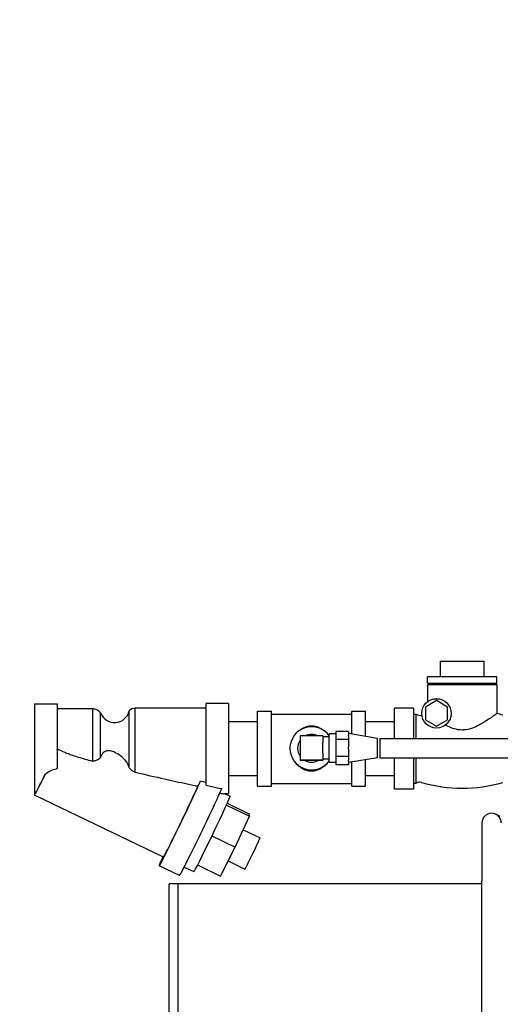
# Model space of a CAD drawing. Header units: inches. Extents: x 18 to 846, y -67 to 561.
# Tile 101 of 256: x 111 to 120, y 149 to 168. Entities that reach past the tile are written whole.
import ezdxf

# ---------------------------------------------------------------- set-up
doc = ezdxf.new("R2010")
doc.units = ezdxf.units.IN
doc.header["$LTSCALE"] = 24
doc.header["$MEASUREMENT"] = 0
doc.layers.add('Dimension (ANSI)', color=7, linetype='Continuous', lineweight=25)
doc.layers.add('Visible (ANSI)', color=7, linetype='Continuous', lineweight=30)
doc.styles.add('Note Text (ANSI)', font='tahoma.ttf')
doc.dimstyles.new('SB Fraction-16 (ANSI)', dxfattribs={"dimscale": 24, "dimtxt": 0.125, "dimasz": 0.098425, "dimexe": 0.125, "dimexo": 0.0625, "dimgap": 0.031496, "dimtad": 0, "dimtih": 1, "dimtoh": 1, "dimdec": 4, "dimrnd": 1e-08, "dimzin": 0, "dimdsep": 46, "dimlunit": 5, "dimtxsty": 'Note Text (ANSI)', "dimcen": 0.09, "dimdle": 0.393701, "dimclrd": 256, "dimclre": 256, "dimclrt": 256, "dimadec": 0, "dimazin": 3, "dimtfac": 0.96, "dimtofl": 0, "dimtmove": 0, "dimatfit": 3, "dimfxl": 1, "dimfrac": 2, "dimtolj": 1, "dimtzin": 12, "dimlwd": -1, "dimlwe": -1, "dimarcsym": 0})

# ---------------------------------------------------------------- blocks, each defined once
blk = doc.blocks.new('*D15')
at = {"layer": 'Defpoints', "color": 0, "transparency": 16777216}
for p in [(115.819, 378.668), (40.586, 88.956), (79.694, 88.956)]:
    blk.add_point(p, dxfattribs=at)
at = {"layer": 'Dimension (ANSI)', "transparency": 16777216}
for p, q in [((114.319, 378.668), (37.586, 378.668)), ((40.586, 376.306), (40.586, 240.462)), ((40.586, 91.318), (40.586, 235.162)), ((78.194, 88.956), (37.586, 88.956))]:
    blk.add_line(p, q, dxfattribs=at)
for points in [[(40.193, 376.306), (40.98, 376.306), (40.586, 378.668)], [(40.193, 91.318), (40.98, 91.318), (40.586, 88.956)]]:
    blk.add_solid(points, dxfattribs=at)
at = {"layer": 'Dimension (ANSI)', "transparency": 16777216, "insert": (31.446, 239.706), "char_height": 3, "attachment_point": 1, "style": 'Note Text (ANSI)'}
blk.add_mtext('\\A1;289 11/16', dxfattribs=at)

msp = doc.modelspace()

# ---------------------------------------------------------------- linework, layer by layer
at = {"layer": 'Visible (ANSI)'}
for p, q in [((118.82611, 155.93523), (118.88861, 155.93523)), ((118.82611, 155.93523), (118.82611, 155.63023)), ((118.88861, 155.93523), (119.61361, 155.93523)), ((119.61361, 155.93523), (119.67611, 155.93523)), ((119.67611, 155.63023), (119.67611, 155.93523)), ((119.92461, 155.63023), (118.57761, 155.63023)), ((118.57761, 155.50523), (118.57761, 155.63023)), ((119.92461, 155.50523), (119.92461, 155.63023)), ((118.57761, 155.50523), (119.92461, 155.50523)), ((118.57761, 155.48023), (119.92461, 155.48023)), ((118.57761, 155.48023), (118.57761, 155.14509)), ((118.59279, 155.48023), (118.59279, 155.50523)), ((119.90942, 155.48023), (119.90942, 155.50523)), ((119.92461, 155.48023), (119.92461, 154.91449)), ((110.94111, 155.10523), (110.94111, 153.35523)), ((110.94111, 155.10523), (111.37861, 155.10523)), ((111.37861, 155.10523), (111.37861, 153.84555)), ((112.89861, 153.77376), (112.89861, 155.02123)), ((114.27361, 155.02123), (112.89861, 155.02123)), ((114.27361, 153.52557), (114.27361, 155.10773)), ((114.71111, 155.10773), (114.27361, 155.10773)), ((114.71111, 155.10773), (114.71111, 153.35273)), ((118.75111, 155.16599), (118.53611, 155.04186)), ((118.53611, 155.04186), (118.53611, 154.7936)), ((118.96611, 155.04186), (118.75111, 155.16599)), ((118.96611, 154.7936), (118.96611, 155.04186)), ((111.37861, 155.01173), (112.06611, 155.01173)), ((112.06611, 155.01173), (112.06611, 153.98998)), ((112.22582, 154.0654), (112.22582, 154.92807)), ((112.78132, 153.85737), (112.78132, 154.96454)), ((115.27411, 153.50023), (115.27411, 154.96023)), ((115.27411, 154.96023), (115.54411, 154.96023)), ((115.54411, 153.50023), (115.54411, 154.96023)), ((115.54411, 154.90523), (117.10411, 154.90523)), ((117.10411, 154.51473), (117.10411, 154.96023)), ((117.10411, 154.96023), (117.37411, 154.96023)), ((117.37411, 154.47033), (117.37411, 154.96023)), ((117.93711, 155.01008), (117.93711, 155.01846)), ((118.30361, 155.01846), (117.93711, 155.01846)), ((117.93711, 154.64722), (117.93711, 155.01008)), ((118.30361, 155.01846), (118.30361, 155.01008)), ((118.30361, 155.01008), (118.30361, 154.64722)), ((118.30361, 154.90173), (118.35659, 154.90173)), ((118.35659, 154.43026), (118.35659, 154.90173)), ((115.27411, 154.75523), (114.71111, 154.75523)), ((117.93711, 154.75523), (117.37411, 154.75523)), ((117.93711, 154.59309), (117.93711, 154.64722)), ((118.30361, 154.64722), (118.30361, 154.59309)), ((118.53611, 154.7936), (118.75111, 154.66947)), ((118.75111, 154.66947), (118.96611, 154.7936)), ((116.10561, 154.48026), (116.10561, 154.00627)), ((116.54311, 154.48127), (116.23061, 154.48127)), ((116.54311, 154.48127), (116.54311, 154.35251)), ((116.66811, 154.45926), (116.54311, 154.45926)), ((116.66811, 153.96626), (116.66811, 154.51926)), ((116.79311, 154.51926), (116.66811, 154.51926)), ((117.04311, 154.5678), (116.79311, 154.5678)), ((116.79311, 154.5678), (116.79311, 154.40755)), ((117.04311, 154.5678), (117.04311, 154.49595)), ((117.60561, 154.43226), (117.04311, 154.52476)), ((117.04311, 154.4794), (117.04311, 154.49595)), ((117.04311, 154.4794), (117.04311, 154.40755)), ((117.93711, 154.43026), (117.93711, 154.59309)), ((118.30361, 154.59309), (118.30361, 154.43026)), ((116.54311, 154.13604), (116.54311, 154.35251)), ((116.79311, 154.40755), (116.79311, 154.08252)), ((117.04311, 154.40755), (116.79311, 154.40755)), ((117.04311, 154.40755), (117.04311, 154.26182)), ((117.04311, 154.22825), (117.04311, 154.26182)), ((117.60561, 154.05326), (117.60561, 154.43226)), ((117.64771, 154.43026), (117.64771, 154.05526)), ((117.64771, 154.43026), (120.98061, 154.43026)), ((115.90411, 154.23897), (115.90411, 154.23727)), ((116.05411, 154.23998), (116.05411, 154.23897)), ((116.54311, 154.13604), (116.54311, 154.00728)), ((117.04311, 154.08252), (116.79311, 154.08252)), ((116.79311, 154.08252), (116.79311, 153.91772)), ((117.04311, 154.22825), (117.04311, 154.08252)), ((117.04311, 154.08252), (117.04311, 154.00863)), ((116.10561, 154.00627), (116.10561, 154.00298)), ((116.19476, 154.00298), (116.10561, 154.00298)), ((116.45346, 154.00298), (116.19476, 154.00298)), ((116.54311, 154.00728), (116.23061, 154.00728)), ((116.54311, 154.00298), (116.45346, 154.00298)), ((116.66811, 154.02626), (116.54311, 154.02626)), ((116.54311, 154.00728), (116.54311, 154.00298)), ((116.79311, 153.96626), (116.66811, 153.96626)), ((117.04311, 153.91772), (116.79311, 153.91772)), ((117.60561, 154.05326), (117.04311, 153.96076)), ((117.04311, 153.99161), (117.04311, 154.00863)), ((117.04311, 153.99161), (117.04311, 153.91772)), ((117.10411, 153.50023), (117.10411, 153.97079)), ((117.37411, 153.50023), (117.37411, 154.01519)), ((117.64771, 154.05526), (120.98061, 154.05526)), ((117.93711, 153.86736), (117.93711, 154.05526)), ((118.30361, 154.05526), (118.30361, 153.86736)), ((118.35659, 153.55873), (118.35659, 154.05526)), ((115.27411, 153.70523), (114.71111, 153.70523)), ((117.93711, 153.70523), (117.37411, 153.70523)), ((117.93711, 153.81324), (117.93711, 153.86736)), ((117.93711, 153.45037), (117.93711, 153.81324)), ((118.30361, 153.86736), (118.30361, 153.81324)), ((118.30361, 153.81324), (118.30361, 153.45037)), ((115.27411, 153.50023), (115.54411, 153.50023)), ((115.54411, 153.55523), (117.10411, 153.55523)), ((117.10411, 153.50023), (117.37411, 153.50023)), ((118.30361, 153.55873), (118.35659, 153.55873)), ((113.44507, 152.12638), (110.93959, 153.32962)), ((110.94111, 153.35523), (110.95206, 153.35523)), ((114.71111, 153.35273), (114.63708, 153.35273)), ((114.64514, 153.35273), (114.73999, 153.30718)), ((117.93711, 153.442), (117.93711, 153.45037)), ((118.30361, 153.442), (117.93711, 153.442)), ((118.30361, 153.45037), (118.30361, 153.442)), ((114.66986, 153.13703), (115.11847, 152.92159)), ((114.68456, 153.16988), (115.1204, 152.96057)), ((114.83695, 152.31937), (115.11847, 152.92159)), ((115.11847, 152.92159), (115.1204, 152.96057)), ((119.99188, 152.91496), (119.90367, 152.95716)), ((119.63527, 152.78805), (119.63499, 151.66306)), ((114.38751, 152.53521), (114.83695, 152.31937)), ((114.99512, 152.65772), (115.32296, 152.50028)), ((114.55737, 151.75613), (114.83695, 152.31937)), ((114.10902, 151.97144), (114.55737, 151.75613)), ((114.70288, 152.04926), (115.03074, 151.89181)), ((113.7582, 151.768), (113.3639, 151.95736)), ((113.85002, 151.9319), (114.03652, 151.84234)), ((113.55511, 138.35535), (113.55511, 151.60535)), ((113.73441, 151.60535), (113.55511, 151.60535)), ((113.73441, 138.35538), (113.73441, 151.60535)), ((119.63498, 151.60535), (113.73441, 151.60535)), ((119.63343, 145.25555), (119.63499, 151.66306))]:
    msp.add_line(p, q, dxfattribs=at)
msp.add_circle((118.75111, 154.91773), 0.286, dxfattribs=at)
for centre, radius, start, end in [((112.91315, 154.84148), 0.18034, 94.625534, 136.968745), ((112.03419, 154.75653), 0.25719, 41.835096, 82.872203), ((112.49794, 155.03201), 0.2913, 200.904405, 346.608024), ((118.42861, 155.0039), 0.125, 234.820255, 286.225278), ((119.25111, 152.17749), 2.81865, 106.151923, 106.225278), ((119.25111, 152.17749), 2.81865, 73.774722, 76.175781), ((118.42861, 153.45656), 0.125, 73.774722, 125.179745), ((119.25111, 156.28297), 2.81865, 253.774722, 286.225278), ((119.82277, 152.78801), 0.1875, 359.986053, 179.986053)]:
    msp.add_arc(centre, radius, start, end, dxfattribs=at)
for centre, major_axis, ratio, start_param, end_param in [((116.32411, 154.23897), (-0.42, 0), 0.99996727, 3.75263993, 8.81373069), ((116.23061, 154.48026), (-0.125, 0), 0.00809082, 4.71238898, 6.2831853), ((116.32411, 154.23998), (-0.27, 0), 0.99996727, 4.2471129, 5.17787245), ((116.32411, 154.23998), (-0.27, 0), 0.99996727, 5.65527906, 6.91109156), ((111.29133, 154.06204), (-0.35174, -0.73242), 0.02026948, 1.77914437, 1.80911536), ((111.37228, 154.23023), (0.37545, 0.78147), 0.01827402, 4.69121994, 4.71833109), ((116.32411, 154.23727), (-0.42, 0), 0.99996727, 0, 2.53054538), ((116.23061, 154.00627), (-0.125, 0), 0.00809082, 4.71238898, 6.2831853), ((116.32411, 154.23998), (0.27, 0), 0.99996727, 4.21279632, 5.21198164), ((111.29133, 154.06204), (-0.35174, -0.73242), 0.02026948, 6.02752602, 7.41262036), ((111.37228, 154.23023), (0.42037, 0.87497), 0.01827402, 3.150372, 4.13022068), ((113.79681, 152.8588), (-0.43291, -0.90144), 0.02026948, 5.66081682, 8.84159619), ((113.79681, 152.8588), (-0.35174, -0.73242), 0.02026948, 0, 2.65812546), ((114.45687, 154.23023), (0.38001, 0.79097), 0.01827402, 3.55773892, 3.81256354), ((114.19111, 152.66944), (-0.43291, -0.90144), 0.02026948, 0, 2.63727483), ((114.38826, 152.57476), (-0.35174, -0.73242), 0.02026948, 0, 3.14159265), ((115.17685, 152.19604), (-0.14611, -0.30424), 0.02026948, 0, 3.14159265)]:
    msp.add_ellipse(centre, major_axis=major_axis, ratio=ratio, start_param=start_param, end_param=end_param, dxfattribs=at)
for points, knots in [([(119.92461, 154.91448), (119.92461, 154.91448), (119.92104, 154.91185), (119.90092, 154.89708), (119.87672, 154.87934), (119.80404, 154.82808), (119.75272, 154.79272), (119.62032, 154.71062), (119.53805, 154.6648), (119.39211, 154.61134), (119.33338, 154.59832), (119.26718, 154.59514), (119.25915, 154.59495), (119.25111, 154.59495), (119.198, 154.59495), (119.14658, 154.60355), (119.03678, 154.63544), (118.97854, 154.66133), (118.92392, 154.68984)], [7.2406952, 7.2406952, 7.2406952, 7.2406952, 7.47722435, 7.47722435, 7.90465792, 7.90465792, 8.40623402, 8.40623402, 9.01561809, 9.01561809, 9.45970167, 9.45970167, 9.52096265, 9.52096265, 9.52096265, 9.92566146, 9.92566146, 10.41191589, 10.41191589, 10.41191589, 10.41191589]), ([(116.08359, 154.58327), (116.11373, 154.6083), (116.14644, 154.62873), (116.20891, 154.65676), (116.23965, 154.66633), (116.28248, 154.6729), (116.29276, 154.67401), (116.31009, 154.67507), (116.31708, 154.67528), (116.33113, 154.67527), (116.33817, 154.67504), (116.35585, 154.67392), (116.3664, 154.67275), (116.39992, 154.66746), (116.42209, 154.66158), (116.47772, 154.64125), (116.50983, 154.62382), (116.54783, 154.59681), (116.55668, 154.58998), (116.56527, 154.58281)], [6.88127224, 6.88127224, 6.88127224, 6.88127224, 7.13287255, 7.13287255, 7.3487858, 7.3487858, 7.41607879, 7.41607879, 7.461335, 7.461335, 7.50688322, 7.50688322, 7.57581049, 7.57581049, 7.72761765, 7.72761765, 7.97037094, 7.97037094, 8.04693516, 8.04693516, 8.04693516, 8.04693516]), ([(111.38879, 154.22801), (111.41052, 154.21541), (111.43259, 154.20402), (111.52419, 154.16003), (111.59999, 154.13169), (111.75685, 154.07861), (111.83798, 154.05411), (111.96841, 154.01672), (112.0174, 154.00312), (112.06611, 153.98998)], [6.4136888, 6.4136888, 6.4136888, 6.4136888, 6.59589025, 6.59589025, 7.18820291, 7.18820291, 7.78051557, 7.78051557, 8.13517835, 8.13517835, 8.13517835, 8.13517835]), ([(112.22582, 154.0654), (112.22397, 154.06326), (112.2221, 154.06115), (112.20005, 154.03716), (112.17648, 154.01924), (112.13341, 153.99884), (112.11444, 153.99295), (112.08489, 153.98963), (112.07549, 153.98939), (112.06611, 153.98998)], [7.121351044, 7.121351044, 7.121351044, 7.121351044, 7.143406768, 7.143406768, 7.377223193, 7.377223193, 7.535634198, 7.535634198, 7.609133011, 7.609133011, 7.609133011, 7.609133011]), ([(112.78132, 153.85737), (112.77218, 153.89691), (112.75539, 153.93431), (112.70067, 154.01708), (112.65888, 154.05831), (112.57743, 154.11975), (112.53881, 154.14278), (112.47406, 154.17196), (112.44623, 154.18171), (112.39659, 154.19152), (112.37509, 154.193), (112.3335, 154.1882), (112.31471, 154.1817), (112.27751, 154.15841), (112.26138, 154.14006), (112.23968, 154.10305), (112.23201, 154.08528), (112.22582, 154.0654)], [-4.02436851, -4.02436851, -4.02436851, -4.02436851, -3.70167834, -3.70167834, -3.26306057, -3.26306057, -2.91632414, -2.91632414, -2.6723273, -2.6723273, -2.47546791, -2.47546791, -2.26989843, -2.26989843, -2.01192627, -2.01192627, -1.8270452, -1.8270452, -1.8270452, -1.8270452]), ([(116.6053, 153.92528), (116.59414, 153.9132), (116.58236, 153.90176), (116.53625, 153.8617), (116.49719, 153.83679), (116.42878, 153.80907), (116.40143, 153.80129), (116.36318, 153.79561), (116.35334, 153.79459), (116.33655, 153.79361), (116.32968, 153.79343), (116.3157, 153.79349), (116.30862, 153.79375), (116.29051, 153.79499), (116.27957, 153.79628), (116.24428, 153.80221), (116.22078, 153.80889), (116.16305, 153.83139), (116.12994, 153.85054), (116.08091, 153.88778), (116.06167, 153.90516), (116.04361, 153.92466)], [3.7661223, 3.7661223, 3.7661223, 3.7661223, 3.87642939, 3.87642939, 4.17792273, 4.17792273, 4.36007713, 4.36007713, 4.42257036, 4.42257036, 4.46567659, 4.46567659, 4.51007242, 4.51007242, 4.57936794, 4.57936794, 4.73561005, 4.73561005, 4.98166947, 4.98166947, 5.14893968, 5.14893968, 5.14893968, 5.14893968]), ([(111.1545, 153.74272), (111.18263, 153.7649), (111.21449, 153.78515), (111.28565, 153.81923), (111.32515, 153.8328), (111.37028, 153.84367), (111.37443, 153.84463), (111.37861, 153.84555)], [-1.212527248, -1.212527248, -1.212527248, -1.212527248, -0.917301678, -0.917301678, -0.611534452, -0.611534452, -0.580633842, -0.580633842, -0.580633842, -0.580633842]), ([(112.89861, 153.77376), (112.88123, 153.77914), (112.86448, 153.7868), (112.82637, 153.81007), (112.80655, 153.82739), (112.78698, 153.85023), (112.7841, 153.85377), (112.78132, 153.85737)], [0.038724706, 0.038724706, 0.038724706, 0.038724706, 0.17886989, 0.17886989, 0.378804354, 0.378804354, 0.414751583, 0.414751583, 0.414751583, 0.414751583]), ([(112.89861, 153.77376), (113.09433, 153.72856), (113.28889, 153.68453), (113.60646, 153.61373), (113.76095, 153.5797), (113.98029, 153.53245), (114.04937, 153.51773), (114.11514, 153.50396)], [3.80945545, 3.80945545, 3.80945545, 3.80945545, 5.22002205, 5.22002205, 6.3585337, 6.3585337, 6.89641539, 6.89641539, 6.89641539, 6.89641539]), ([(114.16823, 153.60641), (114.18501, 153.60212), (114.20171, 153.59787), (114.23686, 153.58896), (114.2553, 153.58431), (114.27361, 153.57972)], [-9.005329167, -9.005329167, -9.005329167, -9.005329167, -8.872208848, -8.872208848, -8.723559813, -8.723559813, -8.723559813, -8.723559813]), ([(114.27361, 153.52557), (114.29283, 153.52101), (114.31196, 153.51648), (114.40635, 153.49422), (114.48013, 153.47705), (114.56082, 153.45855), (114.5699, 153.45648), (114.57895, 153.45441)], [3.377100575, 3.377100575, 3.377100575, 3.377100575, 3.525524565, 3.525524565, 4.113111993, 4.113111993, 4.188020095, 4.188020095, 4.188020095, 4.188020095]), ([(114.54002, 153.36666), (114.55945, 153.36329), (114.57712, 153.36035), (114.60579, 153.35595), (114.61882, 153.35414), (114.63167, 153.35292), (114.63476, 153.35274), (114.63702, 153.35274)], [4.810728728, 4.810728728, 4.810728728, 4.810728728, 5.005785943, 5.005785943, 5.185867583, 5.185867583, 5.264016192, 5.264016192, 5.264016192, 5.264016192])]:
    msp.add_open_spline(points, degree=3, knots=knots, dxfattribs=at)

# ---------------------------------------------------------------- dimensions: what is measured, and where the dimension line sits
at = {"layer": 'Dimension (ANSI)'}
dim = msp.add_linear_dim(base=(40.58635, 88.95616), p1=(115.81912, 378.66786), p2=(79.69412, 88.95616), angle=270, dimstyle='SB Fraction-16 (ANSI)', override={"dimgap": 0.031496, "dimdec": 4, "dimtol": 0, "dimlim": 0, "dimtp": 0, "dimtm": 0, "dimtdec": 2, "dimatfit": 1}, dxfattribs=at)
dim.commit()
dim.dimension.update_dxf_attribs({"geometry": '*D15', "text_midpoint": (40.58635, 237.81201), "dimtype": 160})

doc.saveas('drawing.dxf')
